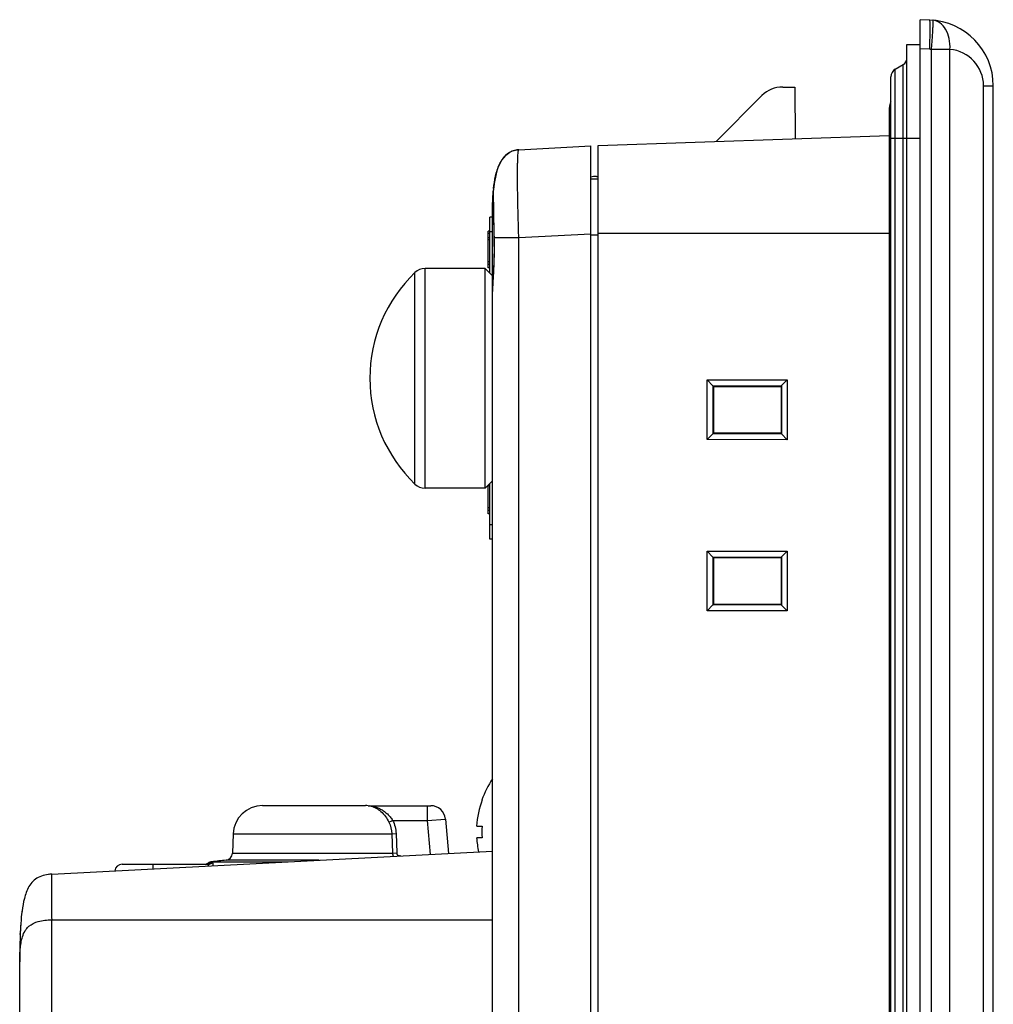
# Model space of a CAD drawing. Header units: millimetres. Extents: x 0 to 2577, y 0 to 841.
# Tile 7 of 68: x 86 to 153, y 583 to 650. Entities that reach past the tile are written whole.
import ezdxf

# ---------------------------------------------------------------- set-up
doc = ezdxf.new("R2010")
doc.units = ezdxf.units.MM
for name, color, linetype in [('ANTENNA_CAP-SHAPE', 7, 'Continuous'), ('ANTENNA_CAP_V2-SHAPE', 7, 'Continuous'), ('CUSHION-TOP-R-SHAPE', 7, 'Continuous'), ('FIXING_GUIDE_RE-SHAPE', 7, 'Continuous'), ('FRONT_CASE_12_DM_EX-SHAPE', 7, 'Continuous'), ('ISO7045-M4X12-4_8-SHAPE', 7, 'Continuous'), ('PROCESSING_MODULE_COVER-SHAPE', 7, 'Continuous'), ('REAR_CASE-12_DM-EX-SHAPE', 7, 'Continuous'), ('SEALING_GASKET_TOPR12_V2-SHAPE', 7, 'Continuous'), ('STICKER-ANGLE-SHAPE', 7, 'Continuous')]:
    doc.layers.add(name, color=color, linetype=linetype)

msp = doc.modelspace()

# ---------------------------------------------------------------- linework, layer by layer
at = {"layer": 'ANTENNA_CAP-SHAPE', "color": 7, "linetype": 'Continuous'}
for p, q in [((99.343, 592.689), (104.55, 592.689)), ((93.217, 592.521), (99.126, 592.521)), ((95.317, 592.521), (95.317, 592.205)), ((99.384, 592.599), (99.094, 592.599))]:
    msp.add_line(p, q, dxfattribs=at)
for centre, radius, start, end in [((99.418, 592.092), 0.601, 97.08947, 122.51998), ((106.317, 536.621), 56.5, 96.10474, 97.08947), ((93.217, 592.021), 0.5, 90, 174.44937), ((98.826, 593.021), 0.5, 286.25999, 302.51998)]:
    msp.add_arc(centre, radius, start, end, dxfattribs=at)
for points, knots in [([(99.063, 592.402), (99.077, 592.418), (99.104, 592.449), (99.134, 592.477), (99.166, 592.518), (99.136, 592.521), (99.126, 592.521)], [0, 0, 0, 0, 0.371792, 0.670931, 0.82998, 1, 1, 1, 1]), ([(99.419, 592.42), (99.424, 592.449), (99.43, 592.495), (99.442, 592.552), (99.425, 592.597), (99.397, 592.599), (99.384, 592.599)], [0, 0, 0, 0, 0.403469, 0.661987, 0.817738, 1, 1, 1, 1])]:
    msp.add_open_spline(points, degree=3, knots=knots, dxfattribs=at)
msp.add_open_spline([(99.384, 592.599), (99.309, 592.55), (99.216, 592.521), (99.126, 592.521)], degree=3, dxfattribs=at)
at = {"layer": 'ANTENNA_CAP_V2-SHAPE', "color": 7, "linetype": 'Continuous'}
for p, q in [((102.799, 596.531), (109.834, 596.531)), ((110.02, 596.522), (110.012, 596.522)), ((110.04, 596.521), (114.3, 596.521)), ((114.049, 596.521), (114.049, 595.521)), ((111.431, 595.392), (111.691, 595.521)), ((111.691, 595.521), (114.049, 595.521)), ((114.049, 595.521), (115.296, 595.608)), ((114.049, 595.521), (114.253, 593.197)), ((115.296, 595.608), (115.502, 593.263)), ((100.801, 594.601), (100.755, 593.28)), ((100.801, 594.601), (111.633, 594.601)), ((111.633, 594.601), (111.922, 594.611)), ((111.633, 594.601), (111.681, 593.28)), ((111.922, 594.611), (111.97, 593.291)), ((99.343, 592.689), (104.55, 592.689)), ((106.679, 592.8), (100.308, 592.8)), ((100.755, 593.28), (111.681, 593.28)), ((111.681, 593.28), (111.97, 593.291)), ((112.154, 593.087), (112.155, 593.099)), ((93.217, 592.521), (99.126, 592.521)), ((95.317, 592.521), (95.317, 592.205)), ((99.384, 592.599), (99.094, 592.599))]:
    msp.add_line(p, q, dxfattribs=at)
for centre, radius, start, end in [((102.799, 594.531), 2, 90, 178), ((109.834, 594.531), 2, 84.6552, 90), ((109.847, 594.995), 1.536, 75.51906, 79.11025), ((114.3, 595.521), 1, 5.00045, 90), ((99.418, 592.092), 0.601, 97.08947, 122.51998), ((106.317, 536.621), 56.5, 96.10474, 97.08947), ((100.255, 593.298), 0.5, 276.10474, 358), ((106.317, 536.621), 56.779, 84.02528, 84.09819), ((93.217, 592.021), 0.5, 90, 174.44937), ((98.826, 593.021), 0.5, 286.25999, 302.51998)]:
    msp.add_arc(centre, radius, start, end, dxfattribs=at)
for points, knots in [([(110.012, 596.522), (109.998, 596.522), (110.096, 596.513), (110.11, 596.508), (110.137, 596.503)], [0, 0, 0, 0, 0.334095, 1, 1, 1, 1]), ([(110.04, 596.521), (110.016, 596.521), (110.159, 596.511), (110.211, 596.5), (110.34, 596.478), (110.452, 596.45), (110.569, 596.414), (110.723, 596.358), (110.914, 596.268), (111.132, 596.128), (111.338, 595.956), (111.528, 595.753), (111.639, 595.601), (111.691, 595.521)], [0, 0, 0, 0, 0.035365, 0.091224, 0.149857, 0.209578, 0.270036, 0.331191, 0.455851, 0.584558, 0.718253, 0.857179, 1, 1, 1, 1]), ([(110.231, 596.482), (110.347, 596.452), (110.584, 596.359), (111.039, 596.035), (111.295, 595.664), (111.431, 595.392)], [0, 0, 0, 0, 0.215592, 0.452276, 1, 1, 1, 1]), ([(111.97, 593.291), (111.972, 593.243), (112.013, 593.147), (112.108, 593.104), (112.155, 593.099)], [0, 0, 0, 0, 0.499154, 1, 1, 1, 1]), ([(99.063, 592.401), (99.076, 592.418), (99.104, 592.449), (99.134, 592.477), (99.167, 592.518), (99.136, 592.521), (99.126, 592.521)], [0, 0, 0, 0, 0.371606, 0.669812, 0.829574, 1, 1, 1, 1]), ([(99.419, 592.42), (99.424, 592.449), (99.43, 592.495), (99.442, 592.552), (99.425, 592.597), (99.397, 592.599), (99.384, 592.599)], [0, 0, 0, 0, 0.403469, 0.661926, 0.817651, 1, 1, 1, 1])]:
    msp.add_open_spline(points, degree=3, knots=knots, dxfattribs=at)
for points in [[(110.012, 596.522), (110.021, 596.521), (110.03, 596.52), (110.04, 596.522)], [(111.431, 595.392), (111.552, 595.148), (111.623, 594.873), (111.633, 594.601)], [(111.691, 595.521), (111.83, 595.241), (111.911, 594.924), (111.922, 594.611)], [(111.681, 593.28), (111.683, 593.206), (111.703, 593.131), (111.737, 593.065)], [(99.384, 592.599), (99.309, 592.55), (99.216, 592.521), (99.126, 592.521)]]:
    msp.add_open_spline(points, degree=3, dxfattribs=at)
at = {"layer": 'CUSHION-TOP-R-SHAPE', "color": 7, "linetype": 'Continuous'}
for p, q in [((113.906, 618.221), (113.906, 633.221)), ((118.017, 633.221), (113.906, 633.221)), ((118.017, 618.221), (118.017, 633.221)), ((118.017, 633.221), (118.517, 632.721)), ((113.214, 618.499), (113.214, 632.943)), ((118.517, 618.721), (118.517, 630.98)), ((118.017, 618.221), (113.906, 618.221)), ((118.017, 618.221), (118.517, 618.721))]:
    msp.add_line(p, q, dxfattribs=at)
for centre, radius, start, end in [((113.906, 632.221), 1, 90, 133.76174), ((120.131, 625.721), 10, 133.76174, 226.23826), ((113.906, 619.221), 1, 226.23826, 270)]:
    msp.add_arc(centre, radius, start, end, dxfattribs=at)
at = {"layer": 'FIXING_GUIDE_RE-SHAPE', "color": 7, "linetype": 'Continuous'}
for p, q in [((138.332, 645.621), (139.159, 645.621)), ((139.159, 645.621), (139.189, 642.091)), ((133.784, 641.902), (136.917, 645.035)), ((125.614, 639.507), (125.717, 639.505))]:
    msp.add_line(p, q, dxfattribs=at)
for centre, start, end in [((138.332, 643.621), 90, 135), ((125.579, 637.507), 89, 100.49096)]:
    msp.add_arc(centre, 2, start, end, dxfattribs=at)
at = {"layer": 'FRONT_CASE_12_DM_EX-SHAPE', "color": 7, "linetype": 'Continuous'}
for p, q in [((147.717, 389.221), (147.717, 650.221)), ((148.374, 650.198), (147.717, 650.221)), ((148.374, 648.199), (147.717, 648.222)), ((148.496, 391.25), (148.496, 648.192)), ((149.758, 648.192), (148.496, 648.192)), ((149.758, 391.25), (149.758, 648.192)), ((152.048, 393.741), (152.048, 645.701)), ((152.048, 645.701), (152.717, 645.701)), ((152.717, 393.741), (152.717, 645.701)), ((125.717, 641.62), (145.61, 642.315)), ((125.717, 397.821), (125.717, 641.62)), ((125.717, 635.629), (145.617, 635.629)), ((133.163, 625.61), (138.646, 625.614)), ((133.163, 621.532), (133.163, 625.61)), ((133.57, 625.203), (133.163, 625.61)), ((138.253, 625.221), (138.646, 625.614)), ((138.646, 625.614), (138.646, 621.527)), ((133.57, 625.203), (138.253, 625.207)), ((133.57, 625.203), (133.584, 625.203)), ((133.584, 621.939), (133.584, 625.203)), ((133.584, 625.203), (133.617, 625.171)), ((133.617, 621.971), (133.617, 625.171)), ((133.617, 625.171), (138.217, 625.171)), ((138.253, 625.207), (138.217, 625.171)), ((138.217, 625.171), (138.217, 621.971)), ((138.253, 625.221), (138.253, 621.92)), ((138.253, 625.221), (138.253, 625.207)), ((133.57, 621.938), (133.163, 621.532)), ((133.584, 621.939), (133.57, 621.938)), ((138.253, 621.935), (133.57, 621.938)), ((133.584, 621.939), (133.617, 621.971)), ((138.217, 621.971), (133.617, 621.971)), ((138.253, 621.935), (138.217, 621.971)), ((138.253, 621.935), (138.253, 621.92)), ((138.253, 621.92), (138.646, 621.527)), ((138.646, 621.527), (133.163, 621.532)), ((133.163, 613.91), (138.646, 613.914)), ((133.163, 609.832), (133.163, 613.91)), ((133.57, 613.503), (133.163, 613.91)), ((133.57, 613.503), (138.253, 613.507)), ((133.57, 613.503), (133.584, 613.503)), ((133.584, 610.239), (133.584, 613.503)), ((133.584, 613.503), (133.617, 613.471)), ((138.253, 613.507), (138.217, 613.471)), ((138.253, 613.521), (138.646, 613.914)), ((138.253, 613.521), (138.253, 610.22)), ((138.253, 613.521), (138.253, 613.507)), ((138.646, 613.914), (138.646, 609.827)), ((133.617, 610.271), (133.617, 613.471)), ((133.617, 613.471), (138.217, 613.471)), ((138.217, 613.471), (138.217, 610.271)), ((133.57, 610.238), (133.163, 609.832)), ((133.584, 610.239), (133.57, 610.238)), ((138.253, 610.235), (133.57, 610.238)), ((133.584, 610.239), (133.617, 610.271)), ((138.217, 610.271), (133.617, 610.271)), ((138.253, 610.235), (138.217, 610.271)), ((138.253, 610.235), (138.253, 610.22)), ((138.253, 610.22), (138.646, 609.827)), ((138.646, 609.827), (133.163, 609.832))]:
    msp.add_line(p, q, dxfattribs=at)
for centre, radius, start, end in [((148.217, 645.701), 4.5, 0, 88), ((148.286, 645.7), 2.5, 85.18772, 87.99979), ((149.548, 645.701), 2.5, 359.99992, 85.18759)]:
    msp.add_arc(centre, radius, start, end, dxfattribs=at)
for points, knots in [([(148.374, 648.199), (148.378, 648.329), (148.386, 648.584), (148.395, 648.954), (148.401, 649.295), (148.403, 649.594), (148.402, 649.811), (148.399, 649.955), (148.396, 650.039), (148.392, 650.105), (148.387, 650.155), (148.382, 650.18), (148.378, 650.198), (148.374, 650.198)], [0, 0, 0, 0, 0.194711, 0.381914, 0.554436, 0.705671, 0.829837, 0.880243, 0.922211, 0.955339, 0.979355, 0.994106, 1, 1, 1, 1]), ([(148.496, 648.192), (148.507, 648.321), (148.527, 648.575), (148.555, 648.943), (148.577, 649.283), (148.594, 649.581), (148.603, 649.798), (148.607, 649.942), (148.608, 650.026), (148.608, 650.091), (148.605, 650.141), (148.602, 650.166), (148.598, 650.184), (148.594, 650.185)], [0, 0, 0, 0, 0.194809, 0.382043, 0.554568, 0.705778, 0.829909, 0.880301, 0.922249, 0.955366, 0.979369, 0.994113, 1, 1, 1, 1]), ([(149.758, 648.192), (149.77, 648.438), (149.734, 648.916), (149.506, 649.553), (149.122, 650.024), (148.764, 650.17), (148.594, 650.185)], [0, 0, 0, 0, 0.29451, 0.563942, 0.796554, 1, 1, 1, 1])]:
    msp.add_open_spline(points, degree=3, knots=knots, dxfattribs=at)
at = {"layer": 'ISO7045-M4X12-4_8-SHAPE', "color": 7, "linetype": 'Continuous'}
for p, q in [((117.788, 596.921), (117.801, 596.921)), ((117.429, 595.121), (117.801, 595.121)), ((117.801, 594.321), (117.429, 594.321))]:
    msp.add_line(p, q, dxfattribs=at)
for radius, start, end in [(6.5, 146.00664, 160.21683), (6.488, 160.17769, 176.46517), (6.116, 176.25028, 183.74972), (6.488, 183.53483, 192.00866)]:
    msp.add_arc((123.904, 594.721), radius, start, end, dxfattribs=at)
at = {"layer": 'PROCESSING_MODULE_COVER-SHAPE', "color": 7, "linetype": 'Continuous'}
for p, q in [((88.403, 591.843), (118.517, 593.421)), ((88.403, 580.741), (88.403, 588.721)), ((88.403, 588.721), (118.517, 588.721)), ((86.289, 588.455), (86.289, 588.442)), ((86.249, 587.721), (86.253, 587.798)), ((86.249, 587.721), (86.252, 587.796)), ((86.217, 453.591), (86.217, 585.922))]:
    msp.add_line(p, q, dxfattribs=at)
for centre, radius, start, end in [((88.542, 588.835), 3.011, 95.9104, 96.59704), ((88.576, 588.486), 3.361, 92.95404, 95.86607), ((97.679, 587.837), 11.401, 172.66257, 173.02975), ((97.717, 587.833), 11.44, 172.69174, 173.0295), ((96.931, 587.934), 10.647, 172.16396, 172.66375), ((107.797, 586.932), 21.561, 175.98198, 176.79948)]:
    msp.add_arc(centre, radius, start, end, dxfattribs=at)
for points, knots in [([(88.403, 591.843), (88.242, 591.834), (87.926, 591.797), (87.476, 591.645), (87.101, 591.369), (86.835, 591.005), (86.652, 590.604), (86.488, 590.048), (86.365, 589.336), (86.285, 588.476), (86.241, 587.609), (86.22, 586.734), (86.217, 586.147), (86.217, 585.851)], [0, 0, 0, 0, 0.067987, 0.134474, 0.199059, 0.261807, 0.323504, 0.384933, 0.506994, 0.628923, 0.751207, 0.874466, 1, 1, 1, 1]), ([(88.403, 591.843), (88.401, 591.843), (88.398, 591.836), (88.394, 591.817), (88.39, 591.771), (88.387, 591.698), (88.384, 591.595), (88.381, 591.464), (88.38, 591.307), (88.379, 591.125), (88.378, 590.838), (88.38, 590.432), (88.384, 589.9), (88.391, 589.322), (88.398, 588.924), (88.403, 588.721)], [0, 0, 0, 0, 0.001624, 0.005417, 0.02, 0.043897, 0.076958, 0.118953, 0.169415, 0.227815, 0.293624, 0.445019, 0.617706, 0.805202, 1, 1, 1, 1]), ([(86.217, 585.851), (86.217, 586.107), (86.229, 586.504), (86.286, 587.042), (86.367, 587.468), (86.493, 587.824), (86.66, 588.1), (86.942, 588.402), (87.393, 588.613), (87.933, 588.71), (88.243, 588.724), (88.403, 588.721)], [0, 0, 0, 0, 0.182042, 0.281411, 0.383391, 0.489561, 0.546964, 0.611193, 0.780283, 0.887042, 1, 1, 1, 1]), ([(86.268, 588.119), (86.265, 588.062), (86.26, 587.971), (86.254, 587.825), (86.251, 587.789), (86.25, 587.713), (86.249, 587.721)], [0, 0, 0, 0, 0.425891, 0.741116, 0.934719, 1, 1, 1, 1])]:
    msp.add_open_spline(points, degree=3, knots=knots, dxfattribs=at)
at = {"layer": 'REAR_CASE-12_DM-EX-SHAPE', "color": 7, "linetype": 'Continuous'}
for p, q in [((120.307, 641.337), (125.217, 641.594)), ((125.217, 397.848), (125.217, 641.594)), ((125.217, 639.356), (125.717, 639.347)), ((118.56, 638.44), (118.56, 638.426)), ((118.56, 638.426), (118.56, 638.41)), ((118.56, 638.41), (118.56, 638.381)), ((118.56, 638.381), (118.56, 638.334)), ((118.563, 638.503), (118.563, 638.502)), ((118.56, 638.334), (118.56, 638.221)), ((118.56, 638.221), (118.563, 637.947)), ((118.563, 637.947), (118.573, 637.192)), ((118.517, 402.099), (118.517, 637.342)), ((118.573, 637.192), (118.586, 636.502)), ((118.574, 637.363), (118.577, 637.151)), ((118.586, 636.502), (118.599, 635.894)), ((118.599, 635.894), (118.612, 635.333)), ((118.617, 635.345), (118.612, 635.333)), ((118.612, 635.333), (118.615, 635.193)), ((118.617, 635.345), (120.307, 635.345)), ((120.307, 635.345), (125.217, 635.602)), ((120.307, 404.097), (120.307, 635.345)), ((125.217, 635.521), (125.717, 635.521))]:
    msp.add_line(p, q, dxfattribs=at)
for points in [[(120.004, 641.29), (119.838, 641.235), (119.679, 641.157), (119.529, 641.056), (119.39, 640.935), (119.264, 640.794), (119.151, 640.638), (119.051, 640.468), (118.962, 640.287), (118.884, 640.095), (118.815, 639.895), (118.756, 639.686), (118.705, 639.471), (118.661, 639.249), (118.623, 639.021), (118.592, 638.786)], [(120.307, 641.337), (120.176, 641.324), (120.004, 641.29)], [(119.529, 641.056), (119.39, 640.934), (119.264, 640.794), (119.151, 640.638), (119.051, 640.468), (118.962, 640.287), (118.884, 640.095), (118.815, 639.895), (118.756, 639.686), (118.705, 639.471), (118.661, 639.249), (118.623, 639.021)], [(118.563, 638.502), (118.563, 638.496), (118.562, 638.486), (118.562, 638.478), (118.561, 638.471), (118.561, 638.465), (118.561, 638.459), (118.561, 638.453), (118.56, 638.44)], [(118.592, 638.786), (118.567, 638.545), (118.563, 638.502)], [(118.615, 635.193), (118.618, 635.035), (118.619, 634.876), (118.62, 634.721)], [(118.62, 634.721), (118.62, 634.632), (118.617, 634.367), (118.612, 634.102), (118.605, 633.836), (118.595, 633.573), (118.584, 633.313), (118.571, 633.059), (118.547, 632.571)], [(118.547, 632.571), (118.536, 632.341), (118.527, 632.122), (118.52, 631.915), (118.517, 631.722), (118.517, 631.645)]]:
    msp.add_lwpolyline(points, dxfattribs=at)
for centre, radius, start, end in [((128.364, 637.642), 9.839, 173.95364, 174.97744), ((134.822, 637.344), 16.305, 179.32552, 180.0045), ((307.559, 640.451), 189.011, 181.00046, 181.54792), ((92.567, 634.68), 26.059, 1.25386, 1.46304), ((93.395, 634.698), 25.231, 1.03149, 1.25394), ((94.662, 634.719), 23.964, 0.00478, 1.03562)]:
    msp.add_arc(centre, radius, start, end, dxfattribs=at)
for points, knots in [([(118.58, 638.678), (118.611, 638.965), (118.697, 639.536), (118.911, 640.231), (119.198, 640.734), (119.494, 641.057), (119.875, 641.275), (120.163, 641.329), (120.307, 641.337)], [0, 0, 0, 0, 0.250277, 0.500264, 0.625368, 0.750332, 0.875125, 1, 1, 1, 1]), ([(120.307, 635.345), (120.294, 635.734), (120.27, 636.497), (120.243, 637.605), (120.226, 638.627), (120.22, 639.407), (120.222, 639.958), (120.226, 640.308), (120.232, 640.609), (120.242, 640.86), (120.253, 641.059), (120.267, 641.201), (120.281, 641.287), (120.294, 641.326), (120.303, 641.337), (120.307, 641.337)], [0, 0, 0, 0, 0.194441, 0.381552, 0.554055, 0.705393, 0.771179, 0.829556, 0.880002, 0.921998, 0.955092, 0.979079, 0.993875, 0.997894, 1, 1, 1, 1]), ([(118.517, 637.342), (118.517, 637.495), (118.522, 637.881), (118.543, 638.267), (118.563, 638.5)], [0, 0, 0, 0, 0.395835, 1, 1, 1, 1]), ([(118.562, 638.485), (118.559, 638.449), (118.533, 638.133), (118.521, 637.816), (118.518, 637.536)], [0, 0, 0, 0, 0.115204, 1, 1, 1, 1]), ([(118.563, 638.502), (118.56, 638.469), (118.563, 638.36), (118.562, 638.134), (118.567, 637.787), (118.571, 637.516), (118.574, 637.363)], [0, 0, 0, 0, 0.086572, 0.287403, 0.595483, 1, 1, 1, 1]), ([(118.517, 637.342), (118.517, 637.3), (118.533, 637.242), (118.564, 637.193), (118.573, 637.181)], [0, 0, 0, 0, 0.737162, 1, 1, 1, 1]), ([(118.625, 634.721), (118.625, 634.138), (118.59, 633.31), (118.532, 632.286), (118.517, 631.842), (118.517, 631.645)], [0, 0, 0, 0, 0.56766, 0.807464, 1, 1, 1, 1])]:
    msp.add_open_spline(points, degree=3, knots=knots, dxfattribs=at)
at = {"layer": 'SEALING_GASKET_TOPR12_V2-SHAPE', "color": 7, "linetype": 'Continuous'}
for p, q in [((146.817, 390.921), (146.817, 648.521)), ((146.817, 648.521), (147.717, 648.521)), ((146.017, 646.84), (146.567, 647.158)), ((146.567, 392.284), (146.567, 647.158)), ((146.017, 392.601), (146.017, 646.84)), ((145.717, 393.121), (145.717, 646.321)), ((145.617, 395.221), (145.617, 644.221)), ((145.617, 642.121), (147.717, 642.121))]:
    msp.add_line(p, q, dxfattribs=at)
for centre, radius, start, end in [((146.317, 647.591), 0.5, 300, 0), ((146.317, 646.321), 0.6, 120, 180), ((146.417, 644.221), 0.8, 151.12795, 180)]:
    msp.add_arc(centre, radius, start, end, dxfattribs=at)
at = {"layer": 'STICKER-ANGLE-SHAPE', "color": 7, "linetype": 'Continuous'}
for p, q in [((118.317, 632.921), (118.317, 636.721)), ((118.517, 636.721), (118.317, 636.721)), ((118.217, 633.671), (118.217, 635.771)), ((118.317, 635.771), (118.217, 635.771)), ((118.517, 635.721), (118.317, 635.721)), ((118.317, 635.621), (118.217, 635.621)), ((118.317, 635.321), (118.217, 635.321)), ((118.317, 635.171), (118.217, 635.171)), ((118.317, 633.671), (118.217, 633.671)), ((118.217, 633.26), (118.217, 633.656)), ((118.317, 633.49), (118.217, 633.49)), ((118.317, 633.26), (118.217, 633.26)), ((118.217, 616.871), (118.217, 618.421)), ((118.317, 618.371), (118.217, 618.371)), ((118.317, 614.721), (118.317, 618.521)), ((118.317, 616.871), (118.217, 616.871)), ((118.217, 616.46), (118.217, 616.856)), ((118.317, 616.69), (118.217, 616.69)), ((118.317, 616.46), (118.217, 616.46)), ((118.517, 615.721), (118.317, 615.721)), ((118.517, 614.721), (118.317, 614.721))]:
    msp.add_line(p, q, dxfattribs=at)

doc.saveas('drawing.dxf')
